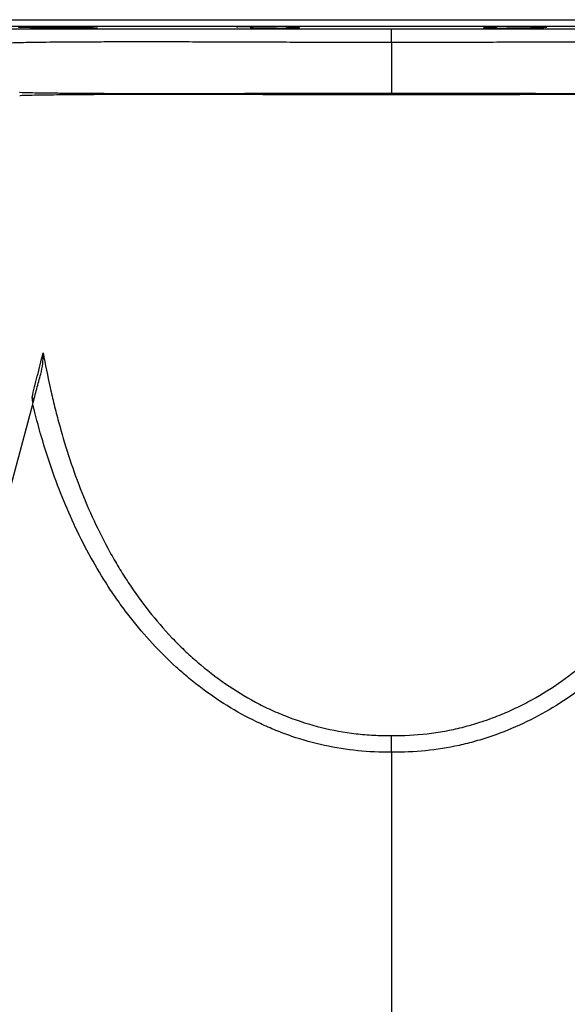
# Model space of a CAD drawing. Header units: millimetres. Extents: x 2275 to 4090, y 766 to 6162.
# Tile 3 of 10: x 2722 to 3208, y 1222 to 2096. Entities that reach past the tile are written whole.
import ezdxf

# ---------------------------------------------------------------- set-up
doc = ezdxf.new("R2010")
doc.units = ezdxf.units.MM
doc.header["$LTSCALE"] = 2

msp = doc.modelspace()

# ---------------------------------------------------------------- linework, layer by layer
at = {"color": 8, "linetype": 'Continuous', "lineweight": 25}
for p, q in [((2572.4, 2095.75), (3532.4, 2095.75)), ((3526.51, 2089.76), (2578.3, 2089.76)), ((2734.24, 1756.29), (2733.46, 1760.9))]:
    msp.add_line(p, q, dxfattribs=at)
at = {"color": 7, "linetype": 'Continuous', "lineweight": 25}
for p, q in [((2747.82, 2089.34), (2747.82, 2088.7)), ((2928.37, 2089.46), (2928.37, 2088.7)), ((2962.65, 2088.7), (2962.65, 2089.16)), ((3142.15, 2089.16), (3142.15, 2088.7)), ((3176.44, 2088.7), (3176.44, 2089.46)), ((3052.4, 2075.47), (3052.4, 2030.66)), ((2722.66, 2028.28), (2722.67, 2028.28)), ((2492.05, 851.88), (2733.98, 1754.75)), ((3052.4, 1445.97), (3052.4, 765.86))]:
    msp.add_line(p, q, dxfattribs=at)
at = {"color": 7, "linetype": 'Continuous', "lineweight": 25, "flags": 128}
for points in [[(3052.4, 2075.47), (3052.4, 2077.93), (3052.4, 2080.23), (3052.4, 2082.3), (3052.4, 2084.08), (3052.4, 2085.53), (3052.4, 2086.6), (3052.4, 2087.28), (3052.4, 2087.54)], [(3052.4, 2029.04), (3052.4, 2029.25), (3052.4, 2029.45), (3052.4, 2029.65), (3052.4, 2029.86), (3052.4, 2030.06), (3052.4, 2030.26), (3052.4, 2030.46), (3052.4, 2030.66)]]:
    msp.add_lwpolyline(points, dxfattribs=at)
at = {"color": 7, "linetype": 'Continuous', "lineweight": 25}
for centre, radius, start, end in [((2780.68, 2027.65), 20.64, 4.60203, 7.72634), ((2785.67, 2027.64), 21.07, 4.58929, 7.54383), ((2689.58, 2027.14), 348.65, 0.31283, 0.57814), ((3200.05, 2027.15), 96.06, 177.93632, 178.84098)]:
    msp.add_arc(centre, radius, start, end, dxfattribs=at)
for points, knots in [([(2698.19, 2087.66), (2698.18, 2087.66), (2698.04, 2087.66), (2700.14, 2087.65), (2704.67, 2087.64), (2711.91, 2087.62), (2721.44, 2087.61), (2733.46, 2087.6), (2747.77, 2087.59), (2764.13, 2087.58), (2782.48, 2087.57), (2802.94, 2087.56), (2825.24, 2087.55), (2848.99, 2087.54), (2874.23, 2087.54), (2901.01, 2087.54), (2929.27, 2087.54), (2958.59, 2087.53), (2985.62, 2087.54), (3009.86, 2087.54), (3031.09, 2087.54), (3045.3, 2087.54), (3052.4, 2087.54)], [0, 0, 0, 0, 0.003202, 0.058586, 0.113969, 0.167739, 0.221509, 0.276836, 0.332163, 0.386005, 0.439847, 0.495233, 0.550618, 0.604817, 0.659016, 0.714782, 0.770548, 0.826977, 0.883404, 0.922258, 0.961148, 1, 1, 1, 1]), ([(2720.98, 2089.33), (2721.13, 2089.31), (2721.44, 2089.27), (2722.84, 2089.21), (2724.85, 2089.13), (2727.52, 2089.06), (2730.72, 2088.98), (2734.39, 2088.91), (2738.42, 2088.83), (2742.68, 2088.76), (2745.86, 2088.72), (2747.57, 2088.7), (2747.82, 2088.7)], [0, 0, 0, 0, 0.109024, 0.218062, 0.3271, 0.436153, 0.545206, 0.654267, 0.763328, 0.872388, 0.981447, 1, 1, 1, 1]), ([(2772.88, 2088.71), (2772.86, 2088.72), (2772.83, 2088.75), (2771.95, 2088.81), (2770.36, 2088.89), (2768.08, 2088.96), (2765.21, 2089.04), (2761.81, 2089.11), (2758, 2089.19), (2753.86, 2089.26), (2749.54, 2089.32), (2745.14, 2089.37), (2740.79, 2089.41), (2736.61, 2089.45), (2732.41, 2089.47), (2728.69, 2089.48), (2725.63, 2089.47), (2723.38, 2089.45), (2721.84, 2089.42), (2721.01, 2089.39), (2721.01, 2089.36), (2721.02, 2089.35)], [0, 0, 0, 0, 0.038632, 0.092326, 0.14602, 0.199722, 0.253424, 0.30713, 0.360837, 0.414542, 0.468248, 0.521948, 0.575648, 0.629341, 0.683034, 0.749999, 0.803684, 0.857369, 0.911054, 0.964739, 1, 1, 1, 1]), ([(2747.82, 2088.7), (2748.01, 2088.68), (2748.32, 2088.66), (2749.13, 2088.62), (2749.64, 2088.6), (2750.55, 2088.57), (2750.89, 2088.56), (2751.59, 2088.54), (2751.97, 2088.53), (2753.15, 2088.49), (2754.02, 2088.47), (2755.45, 2088.44), (2755.95, 2088.43), (2756.98, 2088.4), (2757.5, 2088.39), (2759.12, 2088.36), (2760.25, 2088.34), (2762.03, 2088.31), (2762.64, 2088.3), (2763.86, 2088.28), (2764.47, 2088.27), (2766.33, 2088.24), (2767.59, 2088.22), (2769.5, 2088.2), (2770.15, 2088.19), (2771.42, 2088.17), (2772.05, 2088.17), (2773.93, 2088.14), (2775.16, 2088.13), (2776.98, 2088.12), (2777.58, 2088.11), (2778.75, 2088.1), (2779.33, 2088.1), (2781, 2088.09), (2782.07, 2088.08), (2783.58, 2088.08), (2784.07, 2088.08), (2785, 2088.08), (2785.44, 2088.08), (2786.72, 2088.08), (2787.48, 2088.08), (2788.85, 2088.09), (2789.43, 2088.1), (2790.39, 2088.12), (2790.77, 2088.13), (2791.05, 2088.14)], [0, 0, 0, 0, 0.0625, 0.0625, 0.125, 0.125, 0.15625, 0.15625, 0.1875, 0.1875, 0.25, 0.25, 0.28125, 0.28125, 0.3125, 0.3125, 0.375, 0.375, 0.40625, 0.40625, 0.4375, 0.4375, 0.5, 0.5, 0.53125, 0.53125, 0.5625, 0.5625, 0.625, 0.625, 0.65625, 0.65625, 0.6875, 0.6875, 0.75, 0.75, 0.78125, 0.78125, 0.8125, 0.8125, 0.875, 0.875, 0.9375, 0.9375, 1, 1, 1, 1]), ([(2791.27, 2088.2), (2791.35, 2088.21), (2791.64, 2088.25), (2789.56, 2088.35), (2785.27, 2088.48), (2779.38, 2088.6), (2774.95, 2088.67), (2772.92, 2088.7)], [0, 0, 0, 0, 0.08541, 0.323352, 0.561329, 0.799327, 1, 1, 1, 1]), ([(2962.65, 2088.7), (2962.67, 2088.7), (2963.47, 2088.71), (2964.8, 2088.75), (2966.11, 2088.82), (2966.68, 2088.89), (2966.52, 2088.97), (2965.62, 2089.05), (2964.01, 2089.12), (2961.73, 2089.2), (2958.86, 2089.26), (2955.46, 2089.32), (2951.65, 2089.37), (2947.51, 2089.42), (2943.19, 2089.45), (2938.79, 2089.47), (2934.44, 2089.48), (2930.26, 2089.47), (2926.06, 2089.45), (2922.35, 2089.42), (2919.28, 2089.38), (2917.04, 2089.33), (2915.5, 2089.26), (2914.67, 2089.21), (2914.67, 2089.17), (2914.68, 2089.15)], [0, 0, 0, 0, 0.001247, 0.046844, 0.092441, 0.138045, 0.183649, 0.229259, 0.274868, 0.320479, 0.36609, 0.411698, 0.457306, 0.502908, 0.54851, 0.594106, 0.639702, 0.685294, 0.730885, 0.787738, 0.833338, 0.878938, 0.924538, 0.970138, 1, 1, 1, 1]), ([(2928.37, 2088.7), (2927.72, 2088.67), (2926.79, 2088.63), (2927.07, 2088.58), (2927.15, 2088.57)], [0, 0, 0, 0, 0.698444, 1, 1, 1, 1]), ([(2927.43, 2088.49), (2927.71, 2088.46), (2928.47, 2088.42), (2929.6, 2088.38), (2930.93, 2088.34), (2931.68, 2088.32), (2933.32, 2088.28), (2934.22, 2088.26), (2936.18, 2088.22), (2937.21, 2088.21), (2939.37, 2088.17), (2940.49, 2088.16), (2942.85, 2088.13), (2944.05, 2088.12), (2946.48, 2088.1), (2947.71, 2088.1), (2950.21, 2088.09), (2951.44, 2088.08), (2953.87, 2088.08), (2955.06, 2088.08), (2957.42, 2088.08), (2958.54, 2088.08), (2960.69, 2088.1), (2961.71, 2088.1), (2963.66, 2088.12), (2964.55, 2088.13), (2966.18, 2088.16), (2966.92, 2088.17), (2968.23, 2088.2), (2968.79, 2088.22), (2969.72, 2088.25), (2970.09, 2088.27), (2970.36, 2088.29)], [0, 0, 0, 0, 0.0625, 0.125, 0.125, 0.1875, 0.1875, 0.25, 0.25, 0.3125, 0.3125, 0.375, 0.375, 0.4375, 0.4375, 0.5, 0.5, 0.5625, 0.5625, 0.625, 0.625, 0.6875, 0.6875, 0.75, 0.75, 0.8125, 0.8125, 0.875, 0.875, 0.9375, 0.9375, 1, 1, 1, 1]), ([(2970.59, 2088.37), (2970.66, 2088.39), (2970.96, 2088.44), (2968.88, 2088.55), (2965.64, 2088.64), (2963.21, 2088.69), (2962.65, 2088.7)], [0, 0, 0, 0, 0.134049, 0.511385, 0.888731, 1, 1, 1, 1]), ([(3052.4, 2087.54), (3061.99, 2087.54), (3081.18, 2087.54), (3110.03, 2087.54), (3138.75, 2087.53), (3166.9, 2087.53), (3194.06, 2087.54), (3220.3, 2087.54), (3245.62, 2087.54), (3269.84, 2087.55), (3292.55, 2087.56), (3313.8, 2087.56), (3333.35, 2087.57), (3350.83, 2087.58), (3365.98, 2087.59), (3378.91, 2087.61), (3389.58, 2087.62), (3397.79, 2087.63), (3403.28, 2087.64), (3406.19, 2087.66), (3406.32, 2087.66), (3406.36, 2087.66)], [0, 0, 0, 0, 0.052479, 0.10496, 0.158954, 0.21295, 0.265733, 0.318517, 0.372746, 0.426975, 0.4813, 0.535624, 0.591533, 0.647443, 0.701656, 0.755869, 0.811678, 0.867488, 0.921346, 0.975203, 1, 1, 1, 1]), ([(3142.15, 2088.7), (3141.56, 2088.68), (3139.09, 2088.64), (3135.86, 2088.55), (3133.82, 2088.44), (3134.13, 2088.39), (3134.21, 2088.37)], [0, 0, 0, 0, 0.119195, 0.496524, 0.873852, 1, 1, 1, 1]), ([(3134.48, 2088.29), (3134.76, 2088.27), (3135.51, 2088.23), (3136.64, 2088.2), (3137.98, 2088.17), (3138.72, 2088.16), (3140.36, 2088.13), (3141.26, 2088.12), (3143.22, 2088.1), (3144.25, 2088.1), (3146.4, 2088.08), (3147.53, 2088.08), (3149.89, 2088.08), (3151.09, 2088.08), (3153.52, 2088.08), (3154.75, 2088.09), (3157.25, 2088.1), (3158.48, 2088.11), (3160.9, 2088.12), (3162.1, 2088.14), (3164.45, 2088.16), (3165.58, 2088.18), (3167.73, 2088.21), (3168.75, 2088.22), (3170.7, 2088.26), (3171.59, 2088.28), (3173.22, 2088.32), (3173.96, 2088.34), (3175.28, 2088.38), (3176.4, 2088.42), (3177.14, 2088.47), (3177.41, 2088.49)], [0, 0, 0, 0, 0.0625, 0.125, 0.125, 0.1875, 0.1875, 0.25, 0.25, 0.3125, 0.3125, 0.375, 0.375, 0.4375, 0.4375, 0.5, 0.5, 0.5625, 0.5625, 0.625, 0.625, 0.6875, 0.6875, 0.75, 0.75, 0.8125, 0.8125, 0.875, 0.875, 0.9375, 1, 1, 1, 1]), ([(3138.26, 2088.89), (3138.42, 2088.87), (3138.73, 2088.82), (3140.06, 2088.75), (3141.45, 2088.71), (3142.15, 2088.7)], [0, 0, 0, 0, 0.337977, 0.668989, 1, 1, 1, 1]), ([(3190.14, 2089.15), (3190.13, 2089.17), (3190.11, 2089.21), (3189.22, 2089.27), (3187.63, 2089.33), (3185.35, 2089.38), (3182.48, 2089.42), (3179.07, 2089.45), (3175.26, 2089.47), (3171.13, 2089.48), (3166.8, 2089.47), (3162.4, 2089.45), (3158.05, 2089.42), (3153.88, 2089.38), (3149.68, 2089.33), (3145.96, 2089.26), (3142.9, 2089.19), (3140.65, 2089.12), (3139.12, 2089.04), (3138.28, 2088.97), (3138.29, 2088.93), (3138.3, 2088.92)], [0, 0, 0, 0, 0.038817, 0.092523, 0.146228, 0.199928, 0.253628, 0.307321, 0.361013, 0.4147, 0.468386, 0.52207, 0.575754, 0.62944, 0.683126, 0.750079, 0.803784, 0.857489, 0.911193, 0.964897, 1, 1, 1, 1]), ([(3176.44, 2088.7), (3177.86, 2088.72), (3180.53, 2088.76), (3183.82, 2088.83), (3186.45, 2088.9), (3188.42, 2088.98), (3189.77, 2089.06), (3190.04, 2089.11), (3190.18, 2089.13)], [0, 0, 0, 0, 0.184569, 0.347638, 0.510708, 0.673801, 0.836895, 1, 1, 1, 1]), ([(3177.64, 2088.57), (3177.73, 2088.58), (3177.99, 2088.63), (3177.07, 2088.67), (3176.44, 2088.7)], [0, 0, 0, 0, 0.320699, 1, 1, 1, 1]), ([(2806.56, 2030.4), (2810.23, 2030.39), (2813.99, 2030.38), (2821.69, 2030.36), (2825.62, 2030.36), (2837.68, 2030.34), (2846.06, 2030.33), (2859.14, 2030.34), (2863.58, 2030.34), (2872.64, 2030.35), (2877.26, 2030.35), (2884.31, 2030.36), (2886.69, 2030.37), (2891.48, 2030.37), (2893.9, 2030.37), (2901.19, 2030.39), (2906.1, 2030.4), (2916.01, 2030.42), (2921.01, 2030.43), (2931.11, 2030.45), (2936.2, 2030.47), (2951.61, 2030.51), (2962.07, 2030.53), (2978.02, 2030.57), (2983.39, 2030.58), (2994.22, 2030.6), (2999.69, 2030.61), (3010.64, 2030.63), (3016.14, 2030.64), (3027.16, 2030.65), (3032.68, 2030.66), (3038.22, 2030.66)], [0, 0, 0, 0, 0.0625, 0.0625, 0.125, 0.125, 0.25, 0.25, 0.3125, 0.3125, 0.375, 0.375, 0.40625, 0.40625, 0.4375, 0.4375, 0.5, 0.5, 0.5625, 0.5625, 0.625, 0.625, 0.75, 0.75, 0.8125, 0.8125, 0.875, 0.875, 0.9375, 0.9375, 1, 1, 1, 1]), ([(3038.23, 2029.05), (3032.7, 2029.05), (3027.21, 2029.05), (3016.28, 2029.07), (3010.84, 2029.08), (3000.02, 2029.1), (2994.65, 2029.1), (2983.94, 2029.13), (2978.62, 2029.14), (2962.74, 2029.18), (2952.27, 2029.21), (2939.33, 2029.24), (2936.75, 2029.25), (2931.6, 2029.26), (2929.03, 2029.26), (2921.39, 2029.28), (2916.36, 2029.3), (2906.44, 2029.32), (2901.54, 2029.32), (2891.88, 2029.34), (2887.12, 2029.35), (2877.72, 2029.37), (2873.09, 2029.37), (2863.97, 2029.38), (2859.46, 2029.38), (2846.26, 2029.39), (2837.83, 2029.39), (2825.73, 2029.37), (2821.79, 2029.36), (2814.09, 2029.34), (2810.34, 2029.33), (2806.67, 2029.32)], [0, 0, 0, 0, 0.0625, 0.0625, 0.125, 0.125, 0.1875, 0.1875, 0.25, 0.25, 0.375, 0.375, 0.40625, 0.40625, 0.4375, 0.4375, 0.5, 0.5, 0.5625, 0.5625, 0.625, 0.625, 0.6875, 0.6875, 0.75, 0.75, 0.875, 0.875, 0.9375, 0.9375, 1, 1, 1, 1]), ([(3052.4, 2030.66), (3053.48, 2030.66), (3054.57, 2030.66), (3056.73, 2030.66), (3057.81, 2030.66), (3061.06, 2030.66), (3063.22, 2030.66), (3069.7, 2030.66), (3074.01, 2030.65), (3086.92, 2030.64), (3095.5, 2030.63), (3104.06, 2030.61)], [0, 0, 0, 0, 0.0625, 0.0625, 0.125, 0.125, 0.25, 0.25, 0.5, 0.5, 1, 1, 1, 1]), ([(3104.01, 2029.1), (3095.47, 2029.08), (3086.89, 2029.06), (3069.69, 2029.05), (3061.06, 2029.04), (3052.4, 2029.04)], [0, 0, 0, 0, 0.5, 0.5, 1, 1, 1, 1]), ([(2733.46, 1760.9), (2734.9, 1766.74), (2736.45, 1772.97), (2739.74, 1786.16), (2741.47, 1793.1), (2743.3, 1800.37)], [0, 0, 0, 0, 0.5, 0.5, 1, 1, 1, 1]), ([(2741.12, 1781.4), (2741.97, 1784.59), (2742.53, 1787.76), (2743.05, 1792.5), (2743.17, 1794.07), (2743.27, 1796.44), (2743.29, 1797.22), (2743.31, 1798.4), (2743.31, 1798.8), (2743.31, 1799.58), (2743.3, 1799.98), (2743.3, 1800.37)], [0, 0, 0, 0, 0.5, 0.5, 0.75, 0.75, 0.875, 0.875, 0.9375, 0.9375, 1, 1, 1, 1]), ([(2743.3, 1800.37), (2745.15, 1790.07), (2747.19, 1779.81), (2750.59, 1764.49), (2751.78, 1759.39), (2754.26, 1749.24), (2755.56, 1744.18), (2762.34, 1719.03), (2768.71, 1699.27), (2783.74, 1660.64), (2792.41, 1641.78), (2805.04, 1618.89), (2807.66, 1614.35), (2813.09, 1605.35), (2815.89, 1600.92), (2824.52, 1587.82), (2830.6, 1579.36), (2843.47, 1563.02), (2850.26, 1555.14), (2861.02, 1543.8), (2864.71, 1540.1), (2870.38, 1534.68), (2872.3, 1532.89), (2876.19, 1529.36), (2878.17, 1527.62), (2888.14, 1519.03), (2896.41, 1512.63), (2913.56, 1500.81), (2922.44, 1495.39), (2936.24, 1488.03), (2940.92, 1485.71), (2948.07, 1482.44), (2950.47, 1481.38), (2955.32, 1479.33), (2957.77, 1478.34), (2970.05, 1473.6), (2980.01, 1470.45), (3000.22, 1465.43), (3010.47, 1463.57), (3026.06, 1461.77), (3031.3, 1461.34), (3041.84, 1460.82), (3047.12, 1460.73), (3052.4, 1460.82)], [0, 0, 0, 0, 0.0625, 0.0625, 0.09375, 0.09375, 0.125, 0.125, 0.25, 0.25, 0.375, 0.375, 0.40625, 0.40625, 0.4375, 0.4375, 0.5, 0.5, 0.5625, 0.5625, 0.59375, 0.59375, 0.609375, 0.609375, 0.625, 0.625, 0.6875, 0.6875, 0.75, 0.75, 0.78125, 0.78125, 0.796875, 0.796875, 0.8125, 0.8125, 0.875, 0.875, 0.9375, 0.9375, 0.96875, 0.96875, 1, 1, 1, 1]), ([(3052.4, 1460.82), (3062.96, 1460.64), (3073.47, 1461.16), (3089.16, 1462.97), (3094.39, 1463.75), (3104.73, 1465.63), (3109.85, 1466.73), (3125.05, 1470.52), (3134.98, 1473.68), (3149.57, 1479.32), (3154.38, 1481.36), (3161.53, 1484.63), (3163.9, 1485.77), (3168.62, 1488.1), (3170.97, 1489.31), (3182.57, 1495.5), (3191.49, 1500.97), (3208.66, 1512.83), (3216.9, 1519.22), (3228.79, 1529.48), (3232.67, 1533.01), (3238.38, 1538.47), (3240.26, 1540.31), (3243.97, 1544.04), (3245.79, 1545.92), (3254.79, 1555.42), (3261.58, 1563.31), (3274.42, 1579.65), (3280.47, 1588.08), (3291.89, 1605.45), (3297.27, 1614.38), (3303.59, 1625.82), (3304.83, 1628.13), (3307.28, 1632.77), (3308.49, 1635.1), (3312.04, 1642.12), (3314.32, 1646.83), (3320.9, 1661.04), (3324.96, 1670.62), (3336.23, 1699.65), (3342.57, 1719.38), (3353.35, 1759.45), (3357.8, 1779.79), (3361.51, 1800.37)], [0, 0, 0, 0, 0.0625, 0.0625, 0.09375, 0.09375, 0.125, 0.125, 0.1875, 0.1875, 0.21875, 0.21875, 0.234375, 0.234375, 0.25, 0.25, 0.3125, 0.3125, 0.375, 0.375, 0.40625, 0.40625, 0.421875, 0.421875, 0.4375, 0.4375, 0.5, 0.5, 0.5625, 0.5625, 0.625, 0.625, 0.640625, 0.640625, 0.65625, 0.65625, 0.6875, 0.6875, 0.75, 0.75, 0.875, 0.875, 1, 1, 1, 1]), ([(2733.98, 1754.75), (2734.59, 1757.04), (2735.2, 1759.31), (2736.41, 1763.82), (2737.01, 1766.06), (2738.2, 1770.51), (2738.79, 1772.72), (2739.96, 1777.09), (2740.54, 1779.26), (2741.12, 1781.4)], [0, 0, 0, 0, 0.25, 0.25, 0.5, 0.5, 0.75, 0.75, 1, 1, 1, 1]), ([(2734.22, 1758.35), (2734.14, 1758.88), (2734.02, 1759.73), (2733.63, 1760.57), (2733.46, 1760.89), (2733.46, 1760.9)], [0, 0, 0, 0, 0.615552, 0.991559, 1, 1, 1, 1]), ([(3052.4, 1445.97), (3042.29, 1445.82), (3032.28, 1446.27), (3012.44, 1448.28), (3002.61, 1449.86), (2983.14, 1454.12), (2973.5, 1456.8), (2961.56, 1460.87), (2959.18, 1461.71), (2954.45, 1463.47), (2952.11, 1464.38), (2945.12, 1467.19), (2940.53, 1469.19), (2926.96, 1475.54), (2918.16, 1480.24), (2901.06, 1490.54), (2892.76, 1496.13), (2882.68, 1503.67), (2880.68, 1505.2), (2876.71, 1508.32), (2874.75, 1509.9), (2868.94, 1514.7), (2865.15, 1517.99), (2854.02, 1528.08), (2846.94, 1535.12), (2833.39, 1549.8), (2826.92, 1557.44), (2819.2, 1567.34), (2817.67, 1569.34), (2814.65, 1573.36), (2813.16, 1575.4), (2808.75, 1581.53), (2805.91, 1585.66), (2792.08, 1606.53), (2782.34, 1623.88), (2765.08, 1659.66), (2757.56, 1678.1), (2747.68, 1706.46), (2744.62, 1716.04), (2738.97, 1735.3), (2736.37, 1744.99), (2733.98, 1754.75)], [0, 0, 0, 0, 0.0625, 0.0625, 0.125, 0.125, 0.1875, 0.1875, 0.203125, 0.203125, 0.21875, 0.21875, 0.25, 0.25, 0.3125, 0.3125, 0.375, 0.375, 0.390625, 0.390625, 0.40625, 0.40625, 0.4375, 0.4375, 0.5, 0.5, 0.5625, 0.5625, 0.578125, 0.578125, 0.59375, 0.59375, 0.625, 0.625, 0.75, 0.75, 0.875, 0.875, 0.9375, 0.9375, 1, 1, 1, 1]), ([(3370.83, 1754.75), (3366.04, 1735.24), (3360.46, 1716.07), (3347.4, 1678.51), (3339.92, 1660.13), (3327, 1633.27), (3322.41, 1624.44), (3315.05, 1611.38), (3312.52, 1607.06), (3308.59, 1600.64), (3307.26, 1598.5), (3304.56, 1594.25), (3303.19, 1592.14), (3290.66, 1573.21), (3278.39, 1557.39), (3258.1, 1535.36), (3251.02, 1528.31), (3239.88, 1518.18), (3236.08, 1514.89), (3230.25, 1510.06), (3228.28, 1508.47), (3224.31, 1505.35), (3222.32, 1503.81), (3212.25, 1496.28), (3203.97, 1490.69), (3186.93, 1480.41), (3178.18, 1475.72), (3160.18, 1467.26), (3150.93, 1463.5), (3139.04, 1459.43), (3136.64, 1458.65), (3131.82, 1457.14), (3129.39, 1456.42), (3122.08, 1454.37), (3117.19, 1453.15), (3102.45, 1449.9), (3092.55, 1448.31), (3072.6, 1446.27), (3062.54, 1445.82), (3052.4, 1445.97)], [0, 0, 0, 0, 0.125, 0.125, 0.25, 0.25, 0.3125, 0.3125, 0.34375, 0.34375, 0.359375, 0.359375, 0.375, 0.375, 0.5, 0.5, 0.5625, 0.5625, 0.59375, 0.59375, 0.609375, 0.609375, 0.625, 0.625, 0.6875, 0.6875, 0.75, 0.75, 0.8125, 0.8125, 0.828125, 0.828125, 0.84375, 0.84375, 0.875, 0.875, 0.9375, 0.9375, 1, 1, 1, 1]), ([(3052.4, 1445.97), (3052.4, 1447.37), (3052.4, 1448.75), (3052.4, 1450.79), (3052.4, 1451.46), (3052.4, 1452.79), (3052.4, 1453.45), (3052.4, 1455.36), (3052.4, 1456.56), (3052.4, 1458.26), (3052.4, 1458.81), (3052.4, 1459.59), (3052.4, 1459.84), (3052.4, 1460.34), (3052.4, 1460.58), (3052.4, 1460.82)], [0, 0, 0, 0, 0.25, 0.25, 0.375, 0.375, 0.5, 0.5, 0.75, 0.75, 0.875, 0.875, 0.9375, 0.9375, 1, 1, 1, 1])]:
    msp.add_open_spline(points, degree=3, knots=knots, dxfattribs=at)
at = {"color": 8, "linetype": 'Continuous', "lineweight": 25}
for points, knots in [([(3052.4, 2075.47), (3043.08, 2075.47), (3024.41, 2075.48), (2996.6, 2075.55), (2969.17, 2075.64), (2942.3, 2075.75), (2916.16, 2075.85), (2890.88, 2075.93), (2866.7, 2075.99), (2843.63, 2076.02), (2821.87, 2076.02), (2801.57, 2075.99), (2783.05, 2075.92), (2766.48, 2075.83), (2752.04, 2075.72), (2739.73, 2075.59), (2729.65, 2075.44), (2721.88, 2075.28), (2716.64, 2075.12), (2713.76, 2074.96), (2713.7, 2074.86), (2713.68, 2074.81)], [0, 0, 0, 0, 0.052402, 0.10499, 0.157587, 0.21, 0.262699, 0.315577, 0.368456, 0.421156, 0.475128, 0.529293, 0.583457, 0.637428, 0.691319, 0.745405, 0.79949, 0.853381, 0.907, 0.960812, 1, 1, 1, 1]), ([(3391.32, 2074.81), (3391.13, 2074.87), (3390.74, 2074.99), (3387.15, 2075.16), (3381.35, 2075.32), (3373.1, 2075.47), (3362.57, 2075.62), (3349.87, 2075.75), (3335.08, 2075.86), (3318.23, 2075.94), (3299.47, 2076), (3278.99, 2076.03), (3256.89, 2076.02), (3233.26, 2075.98), (3208.29, 2075.92), (3182.2, 2075.83), (3156.05, 2075.72), (3130.06, 2075.62), (3104.43, 2075.54), (3078.49, 2075.48), (3061.09, 2075.47), (3052.4, 2075.47)], [0, 0, 0, 0, 0.051714, 0.105476, 0.159046, 0.212609, 0.266364, 0.320119, 0.373684, 0.427289, 0.481084, 0.53488, 0.588486, 0.642346, 0.696397, 0.750448, 0.804307, 0.85316, 0.902162, 0.951157, 1, 1, 1, 1]), ([(2722.36, 2031.4), (2722.29, 2031.39), (2722.01, 2031.36), (2723.96, 2031.28), (2728.32, 2031.16), (2735.29, 2031.02), (2744.51, 2030.89), (2755.98, 2030.74), (2769.85, 2030.61), (2784.95, 2030.5), (2796.11, 2030.45), (2801.13, 2030.42)], [0, 0, 0, 0, 0.040714, 0.161382, 0.285568, 0.409752, 0.530119, 0.650485, 0.77447, 0.898455, 1, 1, 1, 1]), ([(2801.25, 2029.3), (2795.43, 2029.28), (2783.78, 2029.22), (2768.56, 2029.1), (2755.15, 2028.97), (2743.98, 2028.82), (2735.14, 2028.68), (2728.49, 2028.53), (2724.26, 2028.41), (2722.32, 2028.32), (2722.59, 2028.29), (2722.66, 2028.28)], [0, 0, 0, 0, 0.11812, 0.236242, 0.357841, 0.479441, 0.59754, 0.71564, 0.837056, 0.958473, 1, 1, 1, 1]), ([(3382.26, 2028.28), (3382.12, 2028.31), (3381.82, 2028.36), (3378.22, 2028.49), (3372.28, 2028.62), (3363.7, 2028.78), (3352.87, 2028.93), (3340.11, 2029.07), (3325.6, 2029.19), (3309, 2029.28), (3290.52, 2029.35), (3270.5, 2029.39), (3248.94, 2029.39), (3225.72, 2029.37), (3201.9, 2029.33), (3178.02, 2029.28), (3154.14, 2029.21), (3129.46, 2029.15), (3112.5, 2029.11), (3104.01, 2029.1)], [0, 0, 0, 0, 0.057742, 0.119503, 0.181264, 0.244917, 0.308568, 0.367042, 0.425515, 0.485661, 0.545807, 0.604289, 0.66277, 0.722977, 0.783184, 0.836723, 0.890263, 0.945132, 1, 1, 1, 1]), ([(3104.06, 2030.61), (3113.09, 2030.6), (3131.18, 2030.56), (3157.67, 2030.49), (3183.45, 2030.43), (3208.28, 2030.37), (3231.98, 2030.33), (3254.45, 2030.32), (3275.51, 2030.33), (3295.06, 2030.38), (3312.92, 2030.47), (3329.01, 2030.57), (3343.18, 2030.69), (3355.35, 2030.82), (3365.37, 2030.96), (3373.23, 2031.09), (3378.79, 2031.22), (3382.17, 2031.33), (3382.45, 2031.38), (3382.59, 2031.4)], [0, 0, 0, 0, 0.0584767, 0.1171622, 0.1758494, 0.2343283, 0.2928491, 0.3515754, 0.4103036, 0.4688271, 0.5278989, 0.587177, 0.646458, 0.7055338, 0.7653269, 0.8253275, 0.8853313, 0.9451288, 1, 1, 1, 1])]:
    msp.add_open_spline(points, degree=3, knots=knots, dxfattribs=at)
at = {"color": 7, "linetype": 'Continuous', "lineweight": 25}
for points in [[(2801.13, 2030.42), (2802.91, 2030.42), (2804.72, 2030.41), (2806.56, 2030.4)], [(2806.67, 2029.32), (2804.84, 2029.32), (2803.03, 2029.31), (2801.25, 2029.3)], [(3038.22, 2030.66), (3042.94, 2030.66), (3047.67, 2030.66), (3052.4, 2030.66)], [(3052.4, 2029.04), (3047.68, 2029.04), (3042.95, 2029.04), (3038.23, 2029.05)]]:
    msp.add_open_spline(points, degree=3, dxfattribs=at)

doc.saveas('drawing.dxf')
